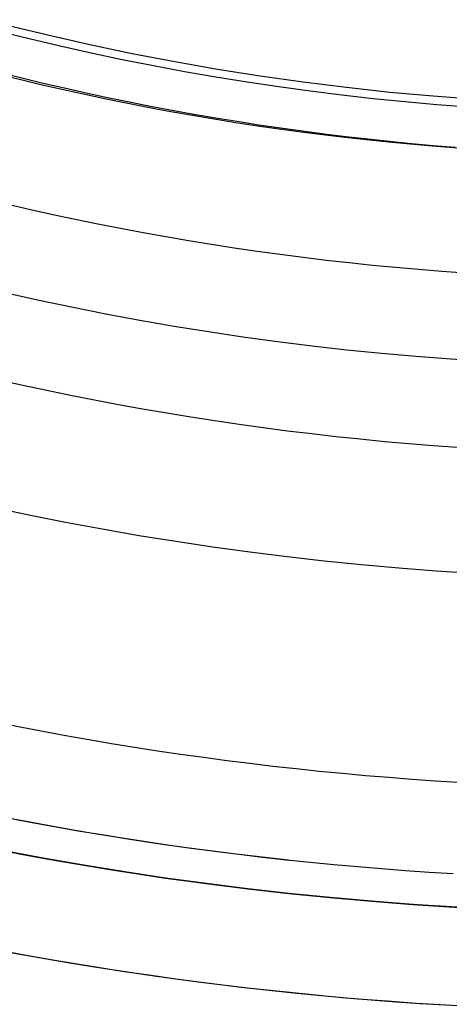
# Model space of a CAD drawing. Extents: x 19329 to 20306, y -2029 to -1182.
# Tile 15 of 66: x 19808 to 19815, y -1765 to -1750. Entities that reach past the tile are written whole.
import ezdxf

# ---------------------------------------------------------------- set-up
doc = ezdxf.new("R2010")
doc.units = 0
doc.layers.get('0').update_dxf_attribs({"linetype": 'CONTINUOUS'})
doc.layers.add('COLOR', color=7, linetype='CONTINUOUS')

msp = doc.modelspace()

# ---------------------------------------------------------------- linework, layer by layer
at = {"extrusion": (0.1124755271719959, -0.1948133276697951, 0.9743700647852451)}
msp.add_lwpolyline([(16271.039370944, -11146.71690811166), (16270.52882134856, -11146.40793971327), (16270.0202755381, -11146.0942749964), (16269.5137939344, -11145.77593293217), (16269.00943676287, -11145.45293356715), (16268.50726403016, -11145.1252980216), (16268.00733550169, -11144.79304848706), (16267.50971067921, -11144.45620822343), (16267.0144487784, -11144.11480155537), (16266.52160870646, -11143.76885386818), (16266.03124903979, -11143.41839160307), (16265.54342800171, -11143.06344225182), (16265.0582034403, -11142.70403435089), (16264.57563280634, -11142.34019747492), (16264.09577313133, -11141.97196222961), (16263.6186810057, -11141.5993602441), (16263.14441255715, -11141.2224241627), (16262.67302342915, -11140.84118763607), (16262.20456875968, -11140.4556853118), (16261.73910316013, -11140.0659528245), (16261.2766806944, -11139.67202678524), (16260.81735485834, -11139.27394477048), (16260.36117855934, -11138.87174531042), (16259.90820409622, -11138.46546787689), (16259.45848313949, -11138.05515287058), (16259.01206671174, -11137.64084160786), (16258.56900516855, -11137.22257630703), (16258.12934817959, -11136.80040007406), (16257.69314471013, -11136.37435688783), (16257.26044300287, -11135.94449158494), (16256.83129056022, -11135.51084984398), (16256.40573412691, -11135.07347816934), (16255.983819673, -11134.63242387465), (16255.56559237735, -11134.18773506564), (16255.15109661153, -11133.73946062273), (16254.74037592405, -11133.28765018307), (16254.33347302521, -11132.83235412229), (16253.93042977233, -11132.3736235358), (16253.53128715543, -11131.91151021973), (16253.13608528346, -11131.44606665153), (16252.74486337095, -11130.97734597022), (16252.35765972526, -11130.50540195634), (16251.97451173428, -11130.03028901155), (16251.59545585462, -11129.55206213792), (16251.22052760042, -11129.07077691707), (16250.84976153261, -11128.58648948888), (16250.48319124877, -11128.09925653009), (16250.12084937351, -11127.60913523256), (16249.76276754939, -11127.11618328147), (16249.40897642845, -11126.62045883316), (16249.05950566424, -11126.12202049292), (16248.71438390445, -11125.62092729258), (16248.37363878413, -11125.11723866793), (16248.03729691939, -11124.61101443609), (16247.70538390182, -11124.10231477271), (16247.37792429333, -11123.5912001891), (16247.05494162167, -11123.07773150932), (16246.73645837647, -11122.5619698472), (16246.42249600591, -11122.04397658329), (16246.11307491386, -11121.52381334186), (16245.80821445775, -11121.00154196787), (16245.50793294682, -11120.47722450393), (16245.2122476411, -11119.95092316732), (16244.9211747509, -11119.42270032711), (16244.63472943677, -11118.89261848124), (16244.35292581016, -11118.36074023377), (16244.07577693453, -11117.82712827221), (16243.80329482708, -11117.29184534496), (16243.53549046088, -11116.75495423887), (16243.27237376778, -11116.216517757), (16243.01395364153, -11115.67659869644), (16242.76023794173, -11115.13525982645), (16242.51123349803, -11114.59256386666), (16242.26694611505, -11114.04857346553), (16242.0273805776, -11113.50335117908), (16241.79254065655, -11112.95695944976), (16241.56242911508, -11112.40946058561), (16241.33704771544, -11111.86091673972), (16241.1163972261, -11111.31138988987), (16240.90047742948, -11110.76094181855), (16240.68928712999, -11110.20963409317), (16240.4828241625, -11109.65752804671), (16240.28108540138, -11109.10468475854), (16240.08406676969, -11108.55116503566), (16239.89176324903, -11107.99702939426), (16239.70416888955, -11107.4423380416), (16239.52127682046, -11106.88715085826), (16239.34307926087, -11106.33152738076), (16239.1695675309, -11105.7755267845), (16239.00073206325, -11105.21920786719), (16238.83656241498, -11104.66262903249), (16238.67704727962, -11104.10584827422), (16238.52217449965, -11103.54892316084), (16238.37193107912, -11102.99191082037), (16238.22630319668, -11102.43486792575), (16238.08527621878, -11101.87785068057), (16237.9488347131, -11101.3209148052), (16237.81696246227, -11100.76411552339), (16237.68964247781, -11100.20750754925), (16237.56685701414, -11099.65114507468), (16237.448587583, -11099.09508175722), (16237.3348149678, -11098.53937070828), (16237.22551923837, -11097.9840644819), (16237.12067976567, -11097.42921506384), (16237.02027523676, -11096.87487386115), (16236.92428366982, -11096.32109169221), (16236.83268242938, -11095.76791877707), (16236.74544824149, -11095.21540472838), (16236.66255720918, -11094.66359854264), (16236.58398482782, -11094.11254859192), (16236.50970600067, -11093.562302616), (16236.43969505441, -11093.01290771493), (16236.37392575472, -11092.46441034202), (16236.31237132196, -11091.91685629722), (16236.25500444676, -11091.37029072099), (16236.20179730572, -11090.82475808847), (16236.15272157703, -11090.28030220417), (16236.10774845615, -11089.73696619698), (16236.06684867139, -11089.19479251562), (16236.02999249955, -11088.65382292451), (16235.99714978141, -11088.11409849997), (16235.96828993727, -11087.57565962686), (16235.94338198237, -11087.03854599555), (16235.92239454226, -11086.50279659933), (16235.90529586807, -11085.96844973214), (16235.89205385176, -11085.43554298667), (16235.88263604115, -11084.90411325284), (16235.87700965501, -11084.3741967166), (16235.87514159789, -11083.84582885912)], dxfattribs=at)
at = {"extrusion": (0.112475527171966, -0.1948133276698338, 0.9743700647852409)}
msp.add_lwpolyline([(16235.87514160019, -11085.12471880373), (16235.87689326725, -11085.63636208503), (16235.88216844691, -11086.14945873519), (16235.8909972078, -11086.66397656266), (16235.90340934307, -11087.17988275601), (16235.9194343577, -11087.69714388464), (16235.93910145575, -11088.21572589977), (16235.96243952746, -11088.73559413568), (16235.98947713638, -11089.25671331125), (16236.02024250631, -11089.77904753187), (16236.05476350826, -11090.30256029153), (16236.09306764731, -11090.82721447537), (16236.13518204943, -11091.35297236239), (16236.18113344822, -11091.87979562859), (16236.23094817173, -11092.40764535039), (16236.28465212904, -11092.93648200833), (16236.34227079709, -11093.46626549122), (16236.40382920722, -11093.99695510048), (16236.46935193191, -11094.52850955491), (16236.53886307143, -11095.06088699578), (16236.61238624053, -11095.59404499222), (16236.68994455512, -11096.12794054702), (16236.771560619, -11096.66253010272), (16236.85725651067, -11097.19776954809), (16236.94705377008, -11097.73361422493), (16237.04097338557, -11098.27001893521), (16237.13903578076, -11098.80693794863), (16237.24126080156, -11099.34432501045), (16237.34766770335, -11099.88213334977), (16237.45827513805, -11100.42031568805), (16237.57310114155, -11100.95882424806), (16237.69216312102, -11101.49761076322), (16237.81547784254, -11102.03662648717), (16237.9430614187, -11102.57582220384), (16238.0749292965, -11103.11514823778), (16238.21109624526, -11103.65455446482), (16238.35157634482, -11104.19399032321), (16238.49638297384, -11104.73340482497), (16238.6455287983, -11105.27274656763), (16238.79902576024, -11105.81196374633), (16238.95688506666, -11106.35100416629), (16239.11911717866, -11106.88981525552), (16239.28573180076, -11107.42834407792), (16239.4567378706, -11107.96653734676), (16239.6321435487, -11108.50434143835), (16239.8119562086, -11109.04170240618), (16239.99618242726, -11109.57856599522), (16240.18482797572, -11110.11487765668), (16240.37789780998, -11110.65058256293), (16240.57539606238, -11111.18562562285), (16240.77732603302, -11111.7199514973), (16240.98369018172, -11112.25350461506), (16241.19449012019, -11112.78622918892), (16241.4097266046, -11113.31806923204), (16241.62939952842, -11113.84896857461), (16241.85350791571, -11114.37887088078), (16242.08204991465, -11114.90771966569), (16242.31502279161, -11115.43545831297), (16242.55242292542, -11115.9620300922), (16242.79424580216, -11116.48737817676), (16243.04048601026, -11117.01144566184), (16243.29113723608, -11117.53417558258), (16243.54619225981, -11118.05551093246), (16243.80564295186, -11118.57539468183), (16244.06948026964, -11119.09376979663), (16244.33769425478, -11119.61057925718), (16244.61027403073, -11120.12576607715), (16244.88720780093, -11120.63927332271), (16245.16848284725, -11121.1510441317), (16245.45408552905, -11121.66102173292), (16245.74400128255, -11122.16914946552), (16246.03821462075, -11122.67537079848), (16246.33670913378, -11123.17962935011), (16246.6394674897, -11123.68186890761), (16246.94647143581, -11124.18203344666), (16247.25770180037, -11124.68006715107), (16247.57313849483, -11125.17591443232), (16247.89276051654, -11125.66951994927), (16248.21654595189, -11126.16082862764), (16248.54447197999, -11126.64978567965), (16248.87651487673, -11127.13633662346), (16249.2126500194, -11127.62042730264), (16249.55285189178, -11128.10200390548), (16249.8970940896, -11128.58101298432), (16250.24534932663, -11129.05740147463), (16250.59758944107, -11129.53111671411), (16250.95378540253, -11130.00210646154), (16251.31390731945, -11130.47031891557), (16251.67792444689, -11130.93570273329), (16252.04580519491, -11131.39820704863), (16252.41751713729, -11131.85778149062), (16252.79302702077, -11132.31437620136), (16253.17230077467, -11132.76794185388), (16253.555303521, -11133.21842966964), (16253.94199958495, -11133.66579143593), (16254.33235250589, -11134.10997952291), (16254.72632504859, -11134.55094690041), (16255.12387921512, -11134.98864715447), (16255.52497625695, -11135.42303450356), (16255.92957668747, -11135.85406381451), (16256.337640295, -11136.28169061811), (16256.74912615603, -11136.70587112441), (16257.16399264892, -11137.12656223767), (16257.58219746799, -11137.54372157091), (16258.00369763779, -11137.95730746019), (16258.4284495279, -11138.36727897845), (16258.85640886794, -11138.77359594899), (16259.28753076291, -11139.17621895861), (16259.72176970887, -11139.57510937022), (16260.15907960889, -11139.97022933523), (16260.59941378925, -11140.36154180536), (16261.04272501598, -11140.74901054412), (16261.48896551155, -11141.13260013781), (16261.93808697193, -11141.51227600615), (16262.39004058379, -11141.88800441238), (16262.84477704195, -11142.259752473), (16263.302246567, -11142.62748816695), (16263.7623989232, -11142.99118034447), (16264.22518343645, -11143.35079873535), (16264.69054901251, -11143.70631395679), (16265.15844415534, -11144.05769752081), (16265.62881698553, -11144.40492184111), (16266.10161525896, -11144.74796023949), (16266.57678638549, -11145.08678695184), (16267.05427744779, -11145.42137713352), (16267.5340352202, -11145.75170686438), (16268.01600618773, -11146.07775315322), (16268.50013656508, -11146.39949394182), (16268.98637231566, -11146.71690810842)], dxfattribs=at)
at = {"extrusion": (0.1124755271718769, -0.1948133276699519, 0.9743700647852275)}
msp.add_lwpolyline([(16233.57514160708, -11083.84582884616), (16233.57688908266, -11084.36507762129), (16233.5821513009, -11084.88577690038), (16233.59095775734, -11085.40789512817), (16233.60333768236, -11085.93140015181), (16233.61932002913, -11086.45625922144), (16233.63893346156, -11086.9824389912), (16233.66220634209, -11087.50990552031), (16233.68916671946, -11088.03862427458), (16233.7198423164, -11088.56856012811), (16233.7542605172, -11089.09967736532), (16233.79244835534, -11089.6319396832), (16233.83443250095, -11090.16531019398), (16233.88023924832, -11090.69975142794), (16233.9298945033, -11091.23522533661), (16233.98342377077, -11091.77169329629), (16234.04085214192, -11092.3091161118), (16234.10220428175, -11092.84745402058), (16234.16750441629, -11093.3866666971), (16234.23677632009, -11093.92671325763), (16234.31004330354, -11094.46755226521), (16234.38732820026, -11095.00914173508), (16234.46865335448, -11095.5514391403), (16234.55404060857, -11096.0944014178), (16234.64351129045, -11096.63798497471), (16234.73708620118, -11097.18214569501), (16234.83478560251, -11097.72683894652), (16234.93662920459, -11098.27201958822), (16235.04263615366, -11098.81764197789), (16235.15282501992, -11099.36365998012), (16235.26721378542, -11099.9100269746), (16235.38581983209, -11100.45669586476), (16235.50865992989, -11101.00361908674), (16235.635750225, -11101.55074861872), (16235.76710622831, -11102.09803599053), (16235.90274280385, -11102.64543229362), (16236.04267415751, -11103.19288819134), (16236.18691382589, -11103.74035392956), (16236.33547466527, -11104.28777934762), (16236.48836884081, -11104.83511388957), (16236.64560781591, -11105.38230661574), (16236.80720234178, -11105.92930621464), (16236.97316244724, -11106.47606101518), (16237.14349742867, -11107.02251899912), (16237.31821584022, -11107.56862781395), (16237.49732548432, -11108.11433478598), (16237.68083340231, -11108.65958693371), (16237.86874586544, -11109.20433098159), (16238.06106836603, -11109.74851337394), (16238.25780560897, -11110.29208028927), (16238.45896150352, -11110.83497765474), (16238.6645391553, -11111.37715116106), (16238.87454085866, -11111.91854627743), (16239.08896808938, -11112.45910826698), (16239.30782149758, -11112.99878220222), (16239.53110090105, -11113.53751298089), (16239.75880527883, -11114.07524534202), (16239.99093276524, -11114.6119238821), (16240.22748064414, -11115.14749307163), (16240.46844534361, -11115.68189727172), (16240.71382243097, -11116.21508075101), (16240.96360660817, -11116.7469877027), (16241.21779170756, -11117.27756226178), (16241.47637068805, -11117.80674852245), (16241.7393356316, -11118.33449055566), (16242.00667774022, -11118.86073242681), (16242.27838733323, -11119.38541821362), (16242.55445384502, -11119.90849202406), (16242.8348658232, -11120.42989801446), (16243.11961092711, -11120.9495804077), (16243.40867592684, -11121.46748351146), (16243.70204670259, -11121.98355173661), (16243.99970824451, -11122.49772961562), (16244.30164465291, -11123.00996182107), (16244.60783913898, -11123.52019318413), (16244.91827402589, -11124.02836871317), (16245.2329307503, -11124.53443361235), (16245.55178986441, -11125.03833330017), (16245.87483103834, -11125.54001342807), (16246.20203306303, -11126.03941989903), (16246.53337385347, -11126.53649888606), (16246.8688304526, -11127.03119685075), (16247.20837903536, -11127.52346056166), (16247.55199491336, -11128.01323711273), (16247.89965254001, -11128.50047394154), (16248.25132551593, -11128.98511884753), (16248.606986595, -11129.46712001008), (16248.96660769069, -11129.94642600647), (16249.33015988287, -11130.42298582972), (16249.69761342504, -11130.8967489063), (16250.06893775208, -11131.36766511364), (16250.44410148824, -11131.83568479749), (16250.82307245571, -11132.30075878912), (16251.20581768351, -11132.76283842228), (16251.59230341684, -11133.22187554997), (16251.98249512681, -11133.67782256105), (16252.37635752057, -11134.13063239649), (16252.77385455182, -11134.58025856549), (16253.17494943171, -11135.02665516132), (16253.57960464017, -11135.46977687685), (16253.98778193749, -11135.90957901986), (16254.39944237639, -11136.346017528), (16254.81454631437, -11136.77904898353), (16255.23305342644, -11137.2086306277), (16255.65492271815, -11137.63472037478), (16256.08011253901, -11138.05727682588), (16256.50858059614, -11138.47625928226), (16256.94028396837, -11138.89162775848), (16257.37517912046, -11139.30334299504), (16257.81322191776, -11139.71136647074), (16258.25436764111, -11140.11566041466), (16258.69857100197, -11140.51618781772), (16259.14578615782, -11140.9129124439), (16259.59596672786, -11141.30579884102), (16260.04906580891, -11141.69481235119), (16260.5050359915, -11142.07991912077), (16260.96382937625, -11142.46108610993), (16261.42539759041, -11142.83828110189), (16261.88969180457, -11143.21147271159), (16262.35666274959, -11143.58063039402), (16262.82626073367, -11143.94572445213), (16263.29843565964, -11144.30672604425), (16263.77313704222, -11144.66360719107), (16264.25031402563, -11145.01634078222), (16264.72991540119, -11145.3649005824), (16265.21188962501, -11145.70926123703), (16265.69618483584, -11146.04939827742), (16266.18274887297, -11146.38528812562), (16266.67152929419, -11146.71690809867)], dxfattribs=at)
at = {"extrusion": (0.1124755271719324, -0.1948133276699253, 0.9743700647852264)}
msp.add_lwpolyline([(16264.83156534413, -11146.71690810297), (16264.36563460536, -11146.37958455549), (16263.90197519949, -11146.03832480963), (16263.44063400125, -11145.69315263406), (16262.98165757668, -11145.34409257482), (16262.52509216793, -11144.99116995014), (16262.07098367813, -11144.63441084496), (16261.61937765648, -11144.27384210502), (16261.17031928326, -11143.90949133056), (16260.72385335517, -11143.54138686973), (16260.28002427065, -11143.16955781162), (16259.83887601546, -11142.79403397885), (16259.40045214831, -11142.41484591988), (16258.96479578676, -11142.03202490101), (16258.53194959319, -11141.64560289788), (16258.10195576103, -11141.2556125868), (16257.67485600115, -11140.86208733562), (16257.25069152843, -11140.46506119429), (16256.82950304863, -11140.06456888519), (16256.41133074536, -11139.66064579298), (16255.99621426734, -11139.25332795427), (16255.5841927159, -11138.84265204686), (16255.17530463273, -11138.42865537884), (16254.76958798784, -11138.0113758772), (16254.36708016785, -11137.59085207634), (16253.96781796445, -11137.16712310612), (16253.57183756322, -11136.7402286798), (16253.17917453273, -11136.3102090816), (16252.78986381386, -11135.87710515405), (16252.40393970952, -11135.4409582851), (16252.02143587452, -11135.00181039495), (16251.64238530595, -11134.55970392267), (16251.26682033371, -11134.11468181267), (16250.89477261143, -11133.66678750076), (16250.52627310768, -11133.21606490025), (16250.1613520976, -11132.76255838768), (16249.80003915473, -11132.30631278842), (16249.44236314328, -11131.84737336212), (16249.08835221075, -11131.38578578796), (16248.73803378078, -11130.92159614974), (16248.39143454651, -11130.45485092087), (16248.04858046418, -11129.98559694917), (16247.70949674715, -11129.51388144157), (16247.37420786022, -11129.03975194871), (16247.04273751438, -11128.56325634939), (16246.71510866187, -11128.08444283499), (16246.39134349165, -11127.60335989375), (16246.07146342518, -11127.12005629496), (16245.75548911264, -11126.63458107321), (16245.44344042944, -11126.14698351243), (16245.13533647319, -11125.65731312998), (16244.83119556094, -11125.16561966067), (16244.53103522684, -11124.67195304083), (16244.23487222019, -11124.17636339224), (16243.94272250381, -11123.67890100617), (16243.65460125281, -11123.1796163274), (16243.37052285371, -11122.67855993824), (16243.09050090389, -11122.17578254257), (16242.81454821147, -11121.67133494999), (16242.5426767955, -11121.16526805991), (16242.2748978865, -11120.6576328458), (16242.0112219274, -11120.14848033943), (16241.75165857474, -11119.63786161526), (16241.49621670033, -11119.12582777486), (16241.24490439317, -11118.61242993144), (16240.99772896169, -11118.09771919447), (16240.75469693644, -11117.58174665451), (16240.51581407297, -11117.06456336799), (16240.28108535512, -11116.54622034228), (16240.05051499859, -11116.02676852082), (16239.82410645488, -11115.5062587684), (16239.60186241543, -11114.98474185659), (16239.38378481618, -11114.46226844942), (16239.16987484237, -11113.93888908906), (16238.96013293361, -11113.41465418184), (16238.75455878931, -11112.88961398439), (16238.55315137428, -11112.36381858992), (16238.35590892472, -11111.83731791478), (16238.16282895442, -11111.31016168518), (16237.97390826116, -11110.78239942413), (16237.78914293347, -11110.25408043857), (16237.6085283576, -11109.72525380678), (16237.43205922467, -11109.19596836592), (16237.25972953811, -11108.66627269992), (16237.09153262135, -11108.13621512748), (16236.92746112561, -11107.60584369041), (16236.76750703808, -11107.07520614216), (16236.61166169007, -11106.54434993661), (16236.45991576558, -11106.01332221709), (16236.31225930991, -11105.48216980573), (16236.16868173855, -11104.95093919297), (16236.02917184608, -11104.41967652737), (16235.89371781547, -11103.88842760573), (16235.7623072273, -11103.35723786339), (16235.63492706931, -11102.82615236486), (16235.51156374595, -11102.29521579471), (16235.39220308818, -11101.76447244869), (16235.27683036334, -11101.23396622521), (16235.16543028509, -11100.70374061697), (16235.05798702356, -11100.173838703), (16234.95448421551, -11099.64430314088), (16234.85490497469, -11099.11517615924), (16234.75923190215, -11098.58649955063), (16234.66744709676, -11098.05831466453), (16234.57953216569, -11097.53066240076), (16234.49546823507, -11097.00358320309), (16234.41523596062, -11096.47711705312), (16234.33881553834, -11095.95130346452), (16234.26618671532, -11095.42618147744), (16234.19732880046, -11094.90178965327), (16234.13222067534, -11094.37816606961), (16234.07084080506, -11093.85534831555), (16234.01316724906, -11093.33337348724), (16233.95917767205, -11092.81227818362), (16233.90884935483, -11092.29209850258), (16233.86215920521, -11091.7728700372), (16233.81908376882, -11091.25462787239), (16233.77959924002, -11090.73740658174), (16233.74368147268, -11090.22124022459), (16233.71130599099, -11089.70616234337), (16233.68244800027, -11089.19220596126), (16233.65708239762, -11088.67940357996), (16233.63518378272, -11088.16778717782), (16233.61672646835, -11087.65738820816), (16233.60168449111, -11087.14823759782), (16233.59003162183, -11086.64036574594), (16233.58174137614, -11086.13380252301), (16233.57678702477, -11085.6285772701), (16233.57514160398, -11085.1247187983)], dxfattribs=at)
for points in [[(19807.92746023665, -1751.159183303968), (19808.24998905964, -1751.239174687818), (19808.57312792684, -1751.316585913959), (19808.89685629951, -1751.391409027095), (19809.22115363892, -1751.463636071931), (19809.54599940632, -1751.533259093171), (19809.87137306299, -1751.60027013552), (19810.19725407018, -1751.664661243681), (19810.52362188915, -1751.726424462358), (19810.85045598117, -1751.785551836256), (19811.17773580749, -1751.842035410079), (19811.50544082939, -1751.895867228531), (19811.83355050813, -1751.947039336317), (19812.16204430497, -1751.99554377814), (19812.49090168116, -1752.041372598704), (19812.82010209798, -1752.084517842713), (19813.14962501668, -1752.124971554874), (19813.47944989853, -1752.162725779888), (19813.80955620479, -1752.19777256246), (19814.13992339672, -1752.230103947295), (19814.47053093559, -1752.259711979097), (19814.80135828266, -1752.286588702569)], [(19814.83636619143, -1756.833694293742), (19814.4684029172, -1756.806863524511), (19814.10066114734, -1756.776987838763), (19813.73316371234, -1756.744076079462), (19813.36593344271, -1756.708137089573), (19812.99899316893, -1756.669179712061), (19812.6323657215, -1756.62721278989), (19812.26607393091, -1756.582245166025), (19811.90014062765, -1756.53428568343), (19811.53458864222, -1756.483343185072), (19811.16944080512, -1756.429426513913), (19810.80471994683, -1756.37254451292), (19810.44044889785, -1756.312706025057), (19810.07665048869, -1756.249919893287), (19809.71334754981, -1756.184194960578), (19809.35056291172, -1756.115540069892), (19808.98831940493, -1756.043964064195), (19808.6266398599, -1755.969475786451), (19808.26554710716, -1755.892084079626), (19807.90506397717, -1755.811797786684)], [(19807.87828338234, -1760.989339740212), (19808.22326712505, -1761.058229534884), (19808.56872986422, -1761.124664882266), (19808.91465628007, -1761.188638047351), (19809.26103105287, -1761.250141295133), (19809.60783886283, -1761.309166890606), (19809.95506439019, -1761.365707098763), (19810.30269231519, -1761.419754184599), (19810.65070692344, -1761.471301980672), (19810.99909092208, -1761.520350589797), (19811.34782662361, -1761.566901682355), (19811.69689634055, -1761.610956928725), (19812.04628238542, -1761.652517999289), (19812.39596707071, -1761.691586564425), (19812.74593270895, -1761.728164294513), (19813.09616161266, -1761.762252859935), (19813.44663609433, -1761.793853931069), (19813.79733846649, -1761.822969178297), (19814.14825104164, -1761.849600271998), (19814.4993561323, -1761.873748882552), (19814.85063605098, -1761.895416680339)], [(19807.95925074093, -1762.418959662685), (19808.3142520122, -1762.487229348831), (19808.66972976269, -1762.552968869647), (19809.02566824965, -1762.616170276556), (19809.38205173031, -1762.676825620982), (19809.73886446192, -1762.734926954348), (19810.09609070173, -1762.790466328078), (19810.45371430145, -1762.843437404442), (19810.81171749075, -1762.893840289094), (19811.17008209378, -1762.941676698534), (19811.52878993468, -1762.986948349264), (19811.88782283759, -1763.029656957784), (19812.24716262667, -1763.069804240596), (19812.60679112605, -1763.107391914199), (19812.96669015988, -1763.142421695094), (19813.32684155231, -1763.174895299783), (19813.68722712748, -1763.204814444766), (19814.04782870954, -1763.232180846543), (19814.40862812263, -1763.256996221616), (19814.76960719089, -1763.279262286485)], [(19807.94872620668, -1764.444383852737), (19808.31792326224, -1764.512660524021), (19808.68759883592, -1764.578301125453), (19809.0577365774, -1764.64129740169), (19809.42832013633, -1764.701641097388), (19809.79933316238, -1764.759323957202), (19810.17075888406, -1764.814339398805), (19810.54257884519, -1764.866687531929), (19810.91477416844, -1764.91637013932), (19811.28732597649, -1764.963389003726), (19811.66021539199, -1765.007745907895), (19812.03342353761, -1765.049442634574), (19812.40693153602, -1765.08848096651), (19812.7807205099, -1765.12486268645), (19813.15477158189, -1765.158589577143), (19813.52906587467, -1765.189663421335), (19813.9035845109, -1765.218086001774), (19814.27830861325, -1765.243859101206), (19814.6532193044, -1765.266984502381)]]:
    msp.add_lwpolyline(points)
for centre, radius, start, end in [((19817.78530688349, -1711.7758502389, 89.37470231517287), 73.2424557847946, 210.0000000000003, 30.00000000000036), ((19817.78530686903, -1711.775850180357, 88.63012703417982), 71.44457953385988, 210.0000000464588, 29.9999999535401), ((19817.78530688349, -1711.775850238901, 89.05580518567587), 71.21139006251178, 209.999999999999, 29.99999999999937), ((19817.78530688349, -1711.7758502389, 245.6831232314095), 64.99999999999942, 209.9999999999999, 29.99999999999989), ((19817.78530688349, -1711.7758502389, 245.6831232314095), 63.99999999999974, 210.0000000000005, 30.00000000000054), ((19817.78530688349, -1711.775850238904, 211.3914713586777), 58.01326896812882, 209.9999999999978, 30.00000000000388), ((19817.78530688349, -1711.775850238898, 212.0545527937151), 57.2620935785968, 210.0000000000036, 29.99999999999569), ((19817.78530688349, -1711.7758502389, 67.12500292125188), 53.5819397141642, 210.0000000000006, 30.00000000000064), ((19817.78530688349, -1711.7758502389, 65.62055118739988), 53.58193971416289, 209.9999999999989, 29.99999999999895), ((19817.78530688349, -1711.7758502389, 67.12500292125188), 52.0912327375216, 210.0000000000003, 30.00000000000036), ((19817.78530688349, -1711.7758502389, 77.62500292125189), 52.09123273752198, 210.0000000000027, 30.00000000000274), ((19817.78530688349, -1711.7758502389, 105.1250029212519), 43.8181587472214, 209.9999999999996, 29.99999999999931), ((19817.78530688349, -1711.7758502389, 52.53957701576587), 42.50584972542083, 210.0000000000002, 30.00000000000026), ((19817.78530688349, -1711.7758502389, 200.6250029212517), 39.8744380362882, 209.999999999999, 29.99999999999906), ((19817.78530688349, -1711.7758502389, 88.12500292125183), 70.9394553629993, 254.9999999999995, 344.9999999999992), ((19817.78530688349, -1711.7758502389, 51.125002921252), 40.62840747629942, 239.9999999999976, 270.0000000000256), ((19817.78530688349, -1711.7758502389, 68.68735261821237), 73.24245578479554, 211.1713425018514, 311.592304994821), ((19817.78530688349, -1711.7758502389, 67.93735261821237), 70.94245578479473, 213.8367835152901, 313.7266063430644), ((19817.78530688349, -1711.7758502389, 62.12500292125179), 51.59084318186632, 235.714285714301, 263.8752647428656)]:
    msp.add_arc(centre, radius, start, end)
at = {"extrusion": (0, 0, -1)}
for centre, radius, start, end in [((-19817.78530688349, -1711.7758502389, -89.37470231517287), 70.94245578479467, 149.9999999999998, 329.9999999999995), ((-19817.78530688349, -1711.7758502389, -46.50000292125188), 70.94245578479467, 149.9999999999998, 329.9999999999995), ((-19817.78530688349, -1711.7758502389, -259.6250029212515), 65.00000000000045, 150.0000000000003, 329.9999999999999), ((-19817.78530688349, -1711.7758502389, -259.6250029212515), 64, 149.9999999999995, 329.9999999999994), ((-19817.78530688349, -1711.7758502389, -88.12500292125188), 52.0912327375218, 149.9999999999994, 329.9999999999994), ((-19817.78530688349, -1711.7758502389, -62.12500292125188), 47.0345567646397, 150.0000000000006, 330.0000000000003), ((-19817.78530688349, -1711.7758502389, -199.6250029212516), 39.9999999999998, 150.0000000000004, 330.0000000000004)]:
    msp.add_arc(centre, radius, start, end, dxfattribs=at)
at = {"extrusion": (0.1124756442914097, -0.194813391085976, 0.9743700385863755)}
msp.add_arc((16306.81406692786, -11084.17780775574, 2626.313658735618), 56.00000007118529, 207.7144765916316, 237.6076173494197, dxfattribs=at)
at = {"extrusion": (-0.112475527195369, 0.1948133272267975, -0.974370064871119)}
msp.add_arc((-16306.81758767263, -11084.17320346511, -2627.136140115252), 56.00000464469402, 302.3923655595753, 332.2855001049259, dxfattribs=at)
at = {"layer": 'COLOR', "extrusion": (0, 0, -1)}
for centre, radius, start, end in [((-19817.78531401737, -1711.775867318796, 10.54089386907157), 152.392098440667, 333.3815781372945, 153.3815781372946), ((-19817.78531401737, -1711.775867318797, -43.50000292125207), 74.99999999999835, 63.38157813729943, 243.3815781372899), ((-19817.78531401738, -1711.7758673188, -43.50000292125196), 73.00000000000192, 63.38157813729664, 243.3815781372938), ((-19817.78531401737, -1711.775867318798, -33.3991820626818), 72.99999999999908, 63.38157813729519, 243.3815781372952), ((-19817.78531401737, -1711.775867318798, -32.97295255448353), 74.99999999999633, 63.38157813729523, 243.3815781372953), ((-19817.78531401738, -1711.775867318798, -43.50000292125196), 73.00000000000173, 63.38157813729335, 243.3815781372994), ((-19817.78531401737, -1711.775867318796, 10.54089386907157), 152.3920984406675, 153.3815781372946, 333.3815781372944), ((-19817.78531401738, -1711.775867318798, -43.50000292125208), 74.99999999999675, 243.3815781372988, 63.38157813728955), ((-19817.78531401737, -1711.775867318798, -32.97295255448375), 75.00000000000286, 243.3815781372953, 63.38157813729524), ((-19817.78531401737, -1711.775867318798, -33.39918206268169), 73.00000000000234, 243.3815781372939, 63.38157813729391), ((-19817.78531401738, -1711.775867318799, -43.50000292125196), 72.99999999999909, 243.3815781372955, 63.38157813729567), ((-19817.78531401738, -1711.775867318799, -43.50000292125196), 72.99999999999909, 243.3815781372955, 63.38157813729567), ((-19817.78531401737, -1711.775867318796, -18.68835025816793), 83.81579491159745, 153.3815781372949, 333.3815781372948), ((-19817.78531401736, -1711.775867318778, -26.2000005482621), 61.09154780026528, 153.381578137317, 333.3815781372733), ((-19817.79341637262, -1711.771824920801, -28.2000005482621), 59.50000000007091, 153.3815781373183, 333.3815781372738), ((-19817.79341637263, -1711.771824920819, -27.2000005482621), 59.50000000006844, 153.3815781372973, 333.3815781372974), ((-19817.78531401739, -1711.77586731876, -22.44590218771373), 75.00000000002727, 243.3815781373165, 333.3815781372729)]:
    msp.add_arc(centre, radius, start, end, dxfattribs=at)
at = {"layer": 'COLOR'}
for centre, radius, start, end in [((19817.78531401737, -1711.775867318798, -35.79999945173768), 153, 26.61842186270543, 206.618421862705), ((19817.78531401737, -1711.775867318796, -11.46081713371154), 152.9999999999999, 26.61842186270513, 206.6184218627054), ((19817.78531401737, -1711.775867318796, -23.63040829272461), 153.0000000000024, 26.61842186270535, 206.6184218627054), ((19817.78531401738, -1711.775867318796, -10.90949982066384), 152.8342956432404, 26.61842186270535, 206.6184218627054), ((19817.78531401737, -1711.775867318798, -35.79999945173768), 150, 26.61842186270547, 206.618421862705), ((19817.78531401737, -1711.775867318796, -11.46081713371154), 153, 206.6184218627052, 26.6184218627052), ((19817.78531401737, -1711.775867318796, -35.79999945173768), 153, 206.6184218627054, 26.61842186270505), ((19817.78531401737, -1711.775867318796, -23.63040829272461), 152.9999999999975, 206.6184218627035, 26.61842186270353), ((19817.78531401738, -1711.775867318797, -10.90949982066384), 152.8342956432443, 206.6184218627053, 26.61842186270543), ((19817.78531401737, -1711.775867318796, -35.79999945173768), 150, 206.6184218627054, 26.61842186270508), ((19817.79341637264, -1711.771824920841, 26.2000005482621), 59.50000000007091, 206.6184218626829, 26.61842186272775)]:
    msp.add_arc(centre, radius, start, end, dxfattribs=at)

doc.saveas('drawing.dxf')
